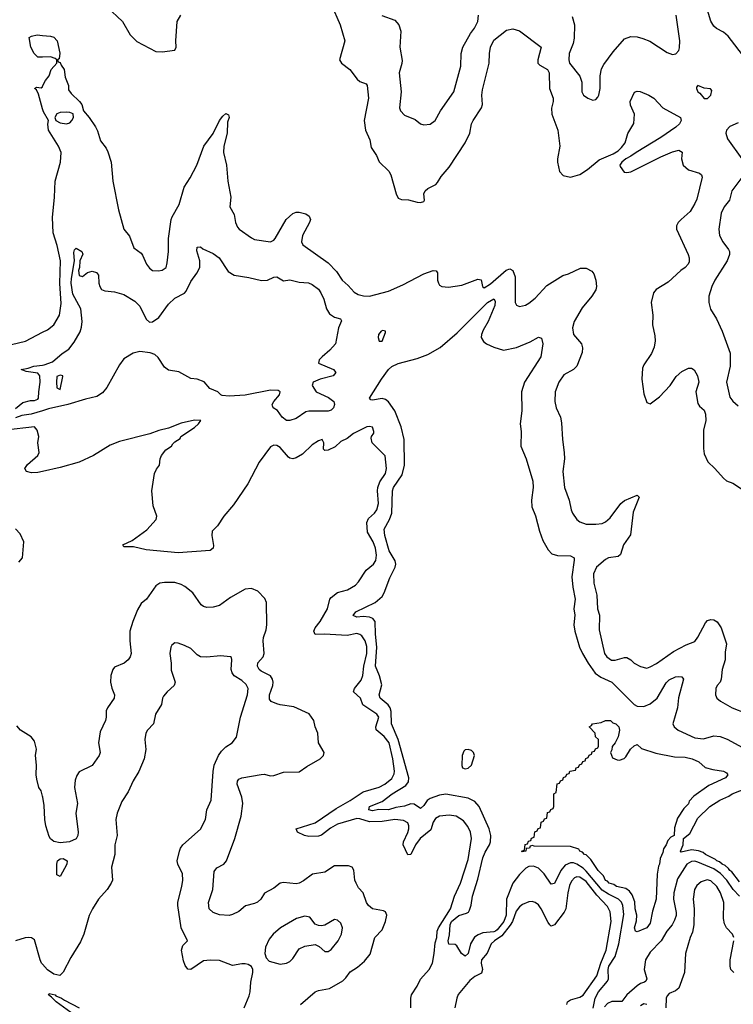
# Model space of a CAD drawing. Header units: inches. Extents: x 2001573 to 2220545, y 644482 to 846830.
# Tile 217 of 256: x 2079856 to 2084332, y 731131 to 737302. Entities that reach past the tile are written whole.
import ezdxf

# ---------------------------------------------------------------- set-up
doc = ezdxf.new("R2010")
doc.units = ezdxf.units.IN
doc.header["$MEASUREMENT"] = 0
doc.layers.add('C0773', color=7, linetype='Continuous')
doc.layers.add('C0783', color=7, linetype='Continuous')

msp = doc.modelspace()

# ---------------------------------------------------------------- linework, layer by layer
at = {"layer": 'C0773', "color": 5}
for points, elevation in [([(2080000, 737068.1), (2079970, 737067.2), (2079947, 737090), (2079925.3, 737130), (2079915.1, 737190), (2079930, 737198.7), (2079966.2, 737206.2), (2080000, 737202.9)], 380), ([(2080000, 736744), (2079975.1, 736835.1), (2079962.5, 736862.5), (2079949.9, 736870.1), (2079961.1, 736878.9), (2079990, 736874.9), (2079998.5, 736881.5), (2080000, 736884.5)], 380), ([(2079714.1, 735245.9), (2079892.9, 735287.1), (2080000, 735343.2)], 380), ([(2079830, 734866), (2079876.6, 734903.4), (2079924.5, 734915.5), (2079950, 734916.3), (2079970, 734924), (2079974.5, 734930), (2079975.6, 734970), (2079985.1, 735030), (2079983.7, 735070), (2079970, 735086), (2079896.4, 735096.4), (2079866, 735110), (2079910, 735117.3), (2079946, 735130), (2080000, 735136.7)], 360), ([(2080000, 734851.5), (2079927.7, 734830), (2079870, 734821), (2079830, 734806.6)], 360), ([(2080000, 734470.6), (2079970, 734463.9), (2079930, 734461.4), (2079899.5, 734470), (2079889.6, 734490), (2079906.3, 734513.7), (2079969.4, 734570), (2079979.3, 734590), (2079969.3, 734650), (2079977.2, 734690), (2079965.2, 734730), (2079949.4, 734749.4), (2079766.4, 734730)], 380), ([(2079850, 733902), (2079874, 733930), (2079882, 734030), (2079859.8, 734079.8), (2079830.6, 734110.6)], 420), ([(2080000, 732435.2), (2079990, 732469.2), (2079976.2, 732490), (2079963.1, 732543.1), (2079959.7, 732570), (2079962.3, 732630), (2079956.3, 732690), (2079961.1, 732730), (2079950, 732780.9), (2079928.5, 732808.5), (2079860.9, 732850), (2079837.4, 732877.4)], 420), ([(2080000, 731382.2), (2079993.4, 731390), (2079983.9, 731410), (2079950, 731534.5), (2079930, 731547.8), (2079910, 731549.7), (2079890, 731548.3), (2079830, 731529.1)], 440)]:
    msp.add_lwpolyline(points, dxfattribs=dict(at, elevation=elevation))
at = {"layer": 'C0783', "color": 5}
for points, elevation in [([(2080402.2, 737382.2), (2080502, 737290), (2080550, 737208.2), (2080590, 737164.9), (2080710, 737103), (2080750, 737100.4), (2080829.3, 737110.7), (2080838, 737130), (2080836.2, 737170), (2080844, 737290), (2080866, 737330)], 420), ([(2081810, 737399.7), (2081865.8, 737270), (2081896.3, 737170), (2081861.7, 737050), (2081874, 737030), (2081926.7, 736990), (2081973.4, 736930), (2081990, 736915.5), (2082030, 736899.1), (2082036.4, 736890), (2082043.5, 736810), (2082017.6, 736670), (2082026.1, 736610), (2082051.3, 736550), (2082061.5, 736501.5), (2082094.4, 736450), (2082110.3, 736410.3), (2082171.8, 736351.8), (2082183.7, 736330), (2082217.4, 736210), (2082230, 736182.6), (2082250, 736174.9), (2082294, 736174), (2082350, 736158), (2082370, 736156.3), (2082390, 736162.8), (2082395.1, 736170), (2082390.9, 736210), (2082398.7, 736230), (2082415.3, 736244.7), (2082465.4, 736270), (2082477.5, 736282.5), (2082500.4, 736319.6), (2082550, 736378.4), (2082650, 736529.3), (2082679, 736590), (2082690.8, 736650), (2082699.8, 736670), (2082753.7, 736750), (2082758.4, 736770), (2082755.3, 736830), (2082758.5, 736861.5), (2082800.7, 737030), (2082802, 737090), (2082810, 737130.8), (2082830, 737173), (2082910, 737236.3), (2082950, 737244.9), (2082990, 737232.7), (2083126.4, 737130), (2083105.9, 737050), (2083106.3, 737030), (2083117.6, 737017.6), (2083165.7, 736990), (2083177.4, 736970), (2083179, 736870), (2083202.8, 736810), (2083203.1, 736790), (2083192.3, 736747.7), (2083194, 736710), (2083232.3, 736610), (2083244.1, 736510), (2083229.1, 736430), (2083230.2, 736410), (2083242, 736350), (2083265.3, 736325.3), (2083310, 736315.1), (2083370, 736332.9), (2083417.6, 736362.4), (2083490, 736424), (2083579.3, 736460.7), (2083610, 736480.4), (2083630, 736500.4), (2083653.5, 736530), (2083671.3, 736588.7), (2083707.7, 736652.3), (2083713.3, 736710), (2083687.2, 736767.2), (2083684.7, 736790), (2083712.9, 736847.1), (2083730, 736854.9), (2083747.7, 736852.3), (2083803.1, 736830), (2083833.4, 736810), (2083890.2, 736750.2), (2084000.5, 736690), (2084005.7, 736670), (2083994.3, 736650), (2083972.2, 736627.8), (2083876.7, 736563.3), (2083721.7, 736470), (2083690, 736446.3), (2083657.3, 736430), (2083633.4, 736410), (2083621, 736390), (2083622, 736382), (2083646.8, 736346.8), (2083664.1, 736344.1), (2083688.9, 736348.9), (2083877.5, 736442.5), (2083950, 736473.2), (2083990, 736483.7), (2084011.9, 736471.9), (2084007, 736430), (2084018.4, 736390), (2084050, 736360.9), (2084119.3, 736339.3), (2084132.2, 736330), (2084135.9, 736315.9), (2084102.8, 736177.2), (2084091.1, 736150), (2084060.4, 736099.6), (2084005.3, 736050), (2083986.3, 736030), (2083974.9, 736010), (2083974.9, 735990), (2084048.2, 735830), (2084054.7, 735810), (2084055.5, 735784.5), (2084048.7, 735770), (2084030, 735749.7), (2084002, 735730), (2083922.4, 735657.6), (2083848, 735612), (2083830.7, 735589.3), (2083817.3, 735530), (2083827.7, 735450), (2083824.9, 735390), (2083839.9, 735319.9), (2083841.6, 735290), (2083834.9, 735250), (2083819.3, 735210), (2083770, 735138), (2083762, 735118), (2083758, 735050), (2083770, 734957.3), (2083790, 734902.8), (2083810, 734894), (2083870, 734939.1), (2083936.3, 735010), (2083974.4, 735065.6), (2084010, 735098), (2084050, 735118.7), (2084070, 735118), (2084087.4, 735107.4), (2084108.2, 735070), (2084115.4, 735030), (2084096.5, 734970), (2084110, 734896), (2084120.5, 734880.5), (2084150, 734855.5), (2084158.5, 734830), (2084159.1, 734790), (2084144, 734730), (2084144.4, 734615.6), (2084150, 734580.7), (2084171.2, 734531.2), (2084215.8, 734490), (2084270, 734427.7), (2084290, 734412.7), (2084330, 734398.4), (2084390, 734357.8)], 420), ([(2084410, 737054.5), (2084299.3, 737199.3), (2084270, 737224.5), (2084226.6, 737246.6), (2084210, 737260.5), (2084190, 737292.3), (2084162.8, 737382.8)], 420), ([(2082127.8, 737327.8), (2082210, 737299.6), (2082234.9, 737270), (2082246.9, 737230), (2082240.2, 737130), (2082254.1, 737045.9), (2082253, 737027), (2082235.8, 736970), (2082249.1, 736850), (2082237.4, 736750), (2082244.6, 736730), (2082270, 736704.4), (2082336.4, 736676.4), (2082370, 736650.4), (2082390, 736643.8), (2082430, 736648.2), (2082462.7, 736670), (2082495.6, 736730), (2082579.1, 736850), (2082622.7, 737010), (2082626, 737090), (2082635.5, 737130), (2082683.9, 737216.1), (2082709.7, 737250), (2082729.6, 737290), (2082734, 737330)], 440), ([(2083321.2, 737321.2), (2083335.9, 737270), (2083334.7, 737185.3), (2083327.6, 737152.4), (2083302, 737090), (2083299.6, 737050), (2083304.6, 737030), (2083368.9, 736948.9), (2083381.6, 736910), (2083381.3, 736850), (2083393, 736830), (2083419.1, 736810), (2083450, 736798.4), (2083470, 736802), (2083482.7, 736817.3), (2083489.5, 736830), (2083496.3, 736870), (2083496.9, 736950), (2083505, 736995), (2083519.1, 737020.9), (2083578.5, 737101.5), (2083650, 737183), (2083690, 737197.1), (2083730, 737194.9), (2083764.9, 737184.9), (2083808.2, 737168.2), (2083917, 737097), (2083950, 737083), (2083971.6, 737088.4), (2083989.4, 737110), (2083995.1, 737124.9), (2083996.9, 737170), (2083973.5, 737330)], 440), ([(2080000, 737202.9), (2080050, 737198), (2080070, 737191.8), (2080090.9, 737170), (2080107.1, 737092.9), (2080103.6, 737056.4), (2080094, 737050), (2080098, 737038), (2080110, 737034), (2080116.4, 737016.4), (2080135.8, 736990), (2080142.3, 736942.3), (2080161.6, 736890), (2080163, 736863), (2080179.5, 736839.5), (2080231.4, 736790), (2080246, 736770), (2080256.5, 736730), (2080291.3, 736690), (2080331.3, 736630), (2080344.9, 736604.9), (2080363.7, 736543.7), (2080397.7, 736497.7), (2080410, 736473), (2080430.1, 736410), (2080439.8, 736290), (2080476.1, 736110), (2080508.6, 735988.6), (2080544.9, 735945), (2080572.3, 735872.3), (2080618, 735838), (2080627, 735827), (2080651, 735770), (2080670, 735743.9), (2080690, 735730.2), (2080727.9, 735727.9), (2080750, 735731.5), (2080774.2, 735750), (2080782.3, 735777.7), (2080789.8, 735850), (2080789.9, 735930.1), (2080806.6, 736050), (2080812.6, 736067.4), (2080856.9, 736143.1), (2080887.1, 736252.9), (2080925, 736310), (2080966.6, 736390), (2081011.8, 736510), (2081070.3, 736589.7), (2081108.5, 736670), (2081130, 736697.4), (2081150, 736714.2), (2081166.5, 736706.5), (2081170.5, 736690), (2081159.5, 736660.5), (2081157.4, 736590), (2081137.5, 736510), (2081134.9, 736470), (2081153.6, 736390), (2081162.2, 736290), (2081181.6, 736190), (2081175.3, 736130), (2081202, 736082), (2081210.2, 736030), (2081222.5, 736002.5), (2081233.7, 735990), (2081310, 735934.3), (2081330, 735924.9), (2081430, 735910.4), (2081450, 735919.3), (2081458.7, 735930), (2081527, 736050), (2081570, 736088.2), (2081590, 736095.2), (2081610, 736095.4), (2081650, 736085.4), (2081671.2, 736070), (2081680.2, 736050), (2081674, 736030), (2081630, 735949.2), (2081624.2, 735910), (2081631.7, 735891.7), (2081790, 735777.8), (2081843.6, 735723.6), (2081878, 735670), (2081916.7, 735636.7), (2081954.8, 735594.8), (2081979.5, 735579.5), (2082011.8, 735571.8), (2082050.1, 735570.1), (2082170, 735601.1), (2082259.6, 735640.4), (2082390, 735708.4), (2082450.3, 735730.3), (2082467.9, 735727.9), (2082476.1, 735716.1), (2082476.3, 735670), (2082482, 735650), (2082490, 735638.8), (2082504.7, 735630), (2082545.7, 735625.7), (2082630, 735638.3), (2082730, 735676.5), (2082751.1, 735671.1), (2082759.3, 735630), (2082770, 735622.6), (2082810, 735646.6), (2082907, 735733), (2082930, 735741.1), (2082950.1, 735730.1), (2082964.5, 735690), (2082964, 735530), (2082972, 735512), (2082990, 735504.4), (2083028.1, 735511.9), (2083050, 735526), (2083090, 735557.1), (2083162.8, 735637.2), (2083261.9, 735698.1), (2083298, 735710), (2083374.4, 735745.6), (2083410, 735745.2), (2083445.4, 735725.4), (2083456.5, 735710), (2083470.2, 735670), (2083474, 735630), (2083470.2, 735610), (2083445.2, 735570), (2083383.5, 735496.5), (2083333.5, 735410), (2083322.7, 735370), (2083330, 735328.5), (2083380.3, 735270), (2083386.2, 735246.2), (2083383.6, 735216.4), (2083350.1, 735129.9), (2083329.5, 735110.5), (2083270, 735075.6), (2083238.6, 735030), (2083214.4, 734970), (2083212.2, 734910), (2083220.7, 734870), (2083248, 734810), (2083255.2, 734775.2), (2083261.6, 734670), (2083272, 734590), (2083272.4, 734550), (2083262.8, 734470), (2083274.2, 734370), (2083302, 734290), (2083316, 734230), (2083324.2, 734210), (2083351.6, 734170), (2083370, 734154.7), (2083410, 734140.7), (2083470, 734139.4), (2083510, 734145.6), (2083530, 734155.1), (2083560.4, 734179.6), (2083627.1, 734270), (2083650, 734288.1), (2083730, 734321.3), (2083742.4, 734310), (2083703.7, 734216.3), (2083687, 734073), (2083642.9, 734010), (2083624, 733950), (2083610, 733936.8), (2083550, 733929.9), (2083530, 733919.2), (2083474.3, 733870), (2083456.1, 733830), (2083456.2, 733770), (2083475.1, 733695.1), (2083481.2, 733610), (2083491.8, 733570), (2083490, 733478.8), (2083525, 733330), (2083538.7, 733310), (2083568.5, 733288.5), (2083590, 733287.2), (2083650, 733305.8), (2083663.9, 733303.9), (2083688.5, 733290), (2083710.2, 733270.2), (2083750, 733248.8), (2083790, 733238.7), (2083810, 733245.3), (2083850, 733267.9), (2083957, 733343), (2084036.1, 733383.9), (2084090, 733405.8), (2084110, 733432), (2084157, 733523), (2084170, 733535.9), (2084190, 733542.6), (2084210, 733540.7), (2084230, 733528.8), (2084254.9, 733490), (2084290.2, 733390.2), (2084280.9, 733339.1), (2084280.8, 733290), (2084262.5, 733230), (2084256.5, 733170), (2084250.1, 733149.9), (2084230.4, 733130), (2084222, 733110), (2084220.3, 733070), (2084228.4, 733050), (2084251.4, 733031.4), (2084325.5, 732990), (2084410, 732955.3)], 380), ([(2080000, 736884.5), (2080018.2, 736921.8), (2080041.6, 736950), (2080054, 736990), (2080088.7, 737030), (2080089, 737050), (2080078.9, 737058.9), (2080049.6, 737069.6), (2080000, 737068.1)], 380), ([(2080000, 735343.2), (2080030, 735358.9), (2080069.6, 735390), (2080106, 735450), (2080116.9, 735523.1), (2080108.4, 735648.4), (2080111.6, 735790), (2080092.1, 735887.9), (2080066, 735966), (2080062.1, 736062.1), (2080075.5, 736190), (2080078.9, 736290), (2080113.3, 736410), (2080116.3, 736470), (2080099.2, 736510), (2080037.5, 736610), (2080031.8, 736648.2), (2080036, 736670), (2080005.1, 736725.1), (2080000, 736744)], 380), ([(2084363.3, 736656.7), (2084310, 736631.8), (2084290.2, 736610), (2084285.8, 736590), (2084295.5, 736555.5), (2084384.4, 736430)], 440), ([(2084397.8, 736330), (2084323.6, 736230), (2084308.9, 736170), (2084274.3, 736130), (2084255.3, 736090), (2084240.9, 735990), (2084246.3, 735950), (2084266.3, 735910), (2084301.6, 735861.6), (2084307.2, 735850), (2084308.3, 735830), (2084293.2, 735790), (2084216.9, 735670), (2084197.4, 735630), (2084179, 735570), (2084178, 735530), (2084188.9, 735488.9), (2084226.4, 735426.4), (2084263.1, 735350), (2084312.8, 735212.8), (2084313.1, 735130), (2084290.2, 735030), (2084310, 734937.1), (2084330, 734910.3), (2084361.8, 734881.8)], 440), ([(2080000, 735136.7), (2080010, 735138), (2080061.3, 735158.7), (2080123.6, 735210), (2080163.6, 735236.4), (2080198.9, 735281.1), (2080235.2, 735344.8), (2080244.5, 735375.5), (2080247.4, 735410), (2080240.6, 735490), (2080190, 735581.1), (2080180.2, 735650), (2080180.5, 735679.5), (2080199.3, 735790), (2080196.2, 735843.8), (2080200.4, 735859.6), (2080209.5, 735870.5), (2080246, 735850), (2080251.5, 735831.6), (2080233.4, 735790), (2080231.8, 735748.2), (2080225.3, 735730), (2080230, 735698.8), (2080250, 735693.4), (2080282.6, 735717.4), (2080310, 735726), (2080337.3, 735717.3), (2080350, 735702), (2080352.7, 735650), (2080358, 735630), (2080370, 735610.8), (2080390, 735602), (2080450, 735596), (2080510, 735579.1), (2080578, 735538), (2080610, 735507.7), (2080650, 735425.5), (2080670, 735406.7), (2080690, 735408.7), (2080730, 735436.5), (2080790, 735519.6), (2080830, 735556.5), (2080890, 735588.9), (2080899.7, 735600.3), (2080930, 735661.6), (2080966.3, 735713.7), (2080985.1, 735750), (2080986.9, 735790), (2080967.1, 735852.9), (2080970, 735876), (2080990, 735879.1), (2081005.4, 735865.4), (2081070, 735837.3), (2081107.4, 735810), (2081164.1, 735724.1), (2081201, 735701), (2081293.6, 735686.4), (2081372.1, 735667.9), (2081410, 735670.3), (2081450, 735688.2), (2081470, 735690.4), (2081510, 735666.4), (2081550, 735671.8), (2081610, 735657.8), (2081667.3, 735652.7), (2081690, 735642.8), (2081730, 735612.9), (2081745.8, 735590), (2081763, 735550), (2081780.2, 735490), (2081799.5, 735459.5), (2081830, 735437.3), (2081867.5, 735427.5), (2081875.5, 735415.5), (2081854.8, 735370), (2081837.3, 735270), (2081802, 735230), (2081753, 735190), (2081735.5, 735170), (2081730.7, 735150), (2081825.5, 735110), (2081839.3, 735090), (2081822, 735070), (2081740.7, 735050), (2081697.3, 735030), (2081690.4, 735010), (2081715.5, 734970), (2081793.8, 734933.8), (2081825.6, 734910), (2081829.7, 734890), (2081824.1, 734870), (2081810, 734854.7), (2081790, 734847.9), (2081670, 734849), (2081650, 734844.1), (2081590, 734802.5), (2081550, 734789.8), (2081530, 734791.1), (2081503.1, 734810), (2081472.9, 734852.9), (2081445.1, 734870), (2081441.5, 734881.5), (2081440.4, 734890), (2081449.9, 734910.1), (2081485.6, 734950), (2081489.3, 734970), (2081477.5, 734977.5), (2081430, 734979.8), (2081270, 734948.6), (2081170, 734942.2), (2081127, 734947), (2081118, 734950), (2081098, 734970), (2081048, 734990), (2081012.3, 735032.3), (2080970, 735049), (2080930, 735054), (2080854.9, 735094.9), (2080790, 735104.6), (2080764, 735124), (2080724.9, 735184.9), (2080704, 735204.1), (2080674.8, 735214.8), (2080610, 735222.8), (2080567.8, 735212.2), (2080510, 735177.4), (2080481.5, 735138.5), (2080403.3, 734996.7), (2080375.5, 734964.5), (2080339.5, 734940.5), (2080270, 734924.6), (2080158.4, 734890), (2080037.4, 734862.6), (2080000, 734851.5)], 360), ([(2083452.9, 731107.1), (2083465.7, 731170), (2083486.8, 731210), (2083543.9, 731276.1), (2083549.6, 731290.4), (2083546.8, 731350), (2083550.3, 731370), (2083590, 731430.1), (2083613.9, 731510), (2083645.2, 731694.8), (2083639.2, 731750), (2083630.4, 731770.4), (2083611, 731790), (2083550, 731820.7), (2083510, 731847), (2083410, 731966.4), (2083390, 731984.9), (2083350, 732010.5), (2083330, 732017.2), (2083310, 732017.7), (2083277.5, 732002.5), (2083251, 731970), (2083210, 731888.3), (2083190, 731884), (2083145.2, 731950), (2083110, 731985.5), (2083078, 731998), (2083050, 731994.9), (2083030, 731984.5), (2082990, 731945.2), (2082949.7, 731890.3), (2082909.1, 731790.9), (2082907.3, 731690), (2082892.7, 731650), (2082850, 731597.2), (2082839.6, 731590), (2082830, 731585.4), (2082761.5, 731578.5), (2082732.7, 731567.3), (2082708.5, 731551.5), (2082684.1, 731510), (2082670, 731449.6), (2082650, 731433.5), (2082627, 731450), (2082598.2, 731498.2), (2082586.7, 731506.7), (2082547.7, 731507.7), (2082542.6, 731530), (2082553, 731567), (2082555.2, 731630), (2082564.9, 731650), (2082610, 731688.8), (2082657.6, 731702.4), (2082670.6, 731709.4), (2082678.4, 731721.6), (2082688.1, 731751.9), (2082697.1, 731810), (2082730, 731915.3), (2082761.5, 732050), (2082775.6, 732084.4), (2082802.7, 732130), (2082808.4, 732150), (2082810.8, 732190), (2082801.2, 732230), (2082737.2, 732370), (2082710, 732401.9), (2082670, 732423.4), (2082530, 732448.5), (2082490, 732442.7), (2082430, 732421.4), (2082412, 732408), (2082390, 732376.5), (2082370, 732358.7), (2082330, 732386.5), (2082310, 732386.7), (2082270, 732373.5), (2082214.6, 732365.4), (2082170, 732350.9), (2082108, 732352), (2082070, 732343.7), (2082046.6, 732350), (2082049.7, 732370), (2082130, 732402.6), (2082192.1, 732450), (2082277.3, 732502.7), (2082294.5, 732525.4), (2082296.8, 732550), (2082230.9, 732790), (2082189.2, 732889.2), (2082186, 732966), (2082179.2, 732990), (2082167.9, 733007.9), (2082117.3, 733050), (2082111.3, 733070), (2082127.2, 733132.8), (2082113.1, 733190), (2082087.1, 733250), (2082097.2, 733370), (2082088.4, 733451.6), (2082086.2, 733530), (2082070.7, 733550), (2082050, 733557.1), (2082010, 733561.2), (2081970, 733558.4), (2081948.5, 733568.5), (2081964.8, 733590), (2082086.8, 733650), (2082130, 733688), (2082143.1, 733710), (2082176.9, 733803.1), (2082212.2, 733870), (2082215.5, 733890), (2082210.5, 733910), (2082173.8, 733973.8), (2082145.9, 734070), (2082142.8, 734110), (2082176.7, 734170), (2082190, 734208.4), (2082194.3, 734350), (2082201.6, 734370), (2082255.1, 734450), (2082270.3, 734510), (2082268.5, 734670), (2082248.6, 734750), (2082208.7, 734850), (2082170, 734907.7), (2082150, 734921.4), (2082130, 734927.9), (2082070, 734918.1), (2082059.1, 734919.1), (2082050.7, 734930), (2082125.9, 735050), (2082169.6, 735110.4), (2082190, 735129.1), (2082230, 735146.7), (2082350, 735179.3), (2082416.6, 735203.4), (2082493, 735247), (2082600.6, 735339.4), (2082790, 735529.3), (2082830, 735552.6), (2082838.2, 735538.2), (2082836.6, 735510), (2082794.7, 735410), (2082762.9, 735357.1), (2082751.9, 735330), (2082750.1, 735310), (2082764.6, 735284.6), (2082784.9, 735270), (2082830, 735248.7), (2082890.9, 735230.9), (2082972.7, 735247.3), (2083057.2, 735282.8), (2083110, 735313), (2083130, 735306), (2083137.6, 735270), (2083124.2, 735190), (2083022.2, 735030), (2083003.2, 734970), (2083005.3, 734850), (2082996, 734770), (2083000.5, 734720.5), (2082998.6, 734630), (2083032.9, 734550), (2083074.9, 734410), (2083076.5, 734370), (2083066.5, 734290), (2083069.1, 734250), (2083091.9, 734191.9), (2083116.2, 734096.2), (2083138, 734038), (2083170, 733978.8), (2083194.6, 733954.6), (2083230, 733944), (2083310, 733941.6), (2083333, 733930), (2083334.6, 733914.6), (2083318.7, 733810), (2083325, 733745), (2083339.7, 733670), (2083332.1, 733610), (2083337.5, 733570), (2083331.8, 733510), (2083338.5, 733470), (2083367.5, 733370), (2083385.9, 733330), (2083422.1, 733270), (2083466.4, 733206.4), (2083500.8, 733180.8), (2083570.1, 733150.1), (2083710, 733010.2), (2083730, 733000.2), (2083770, 732997.3), (2083810, 733013.8), (2083853.8, 733050), (2083910, 733146.7), (2083930, 733165.2), (2083970, 733183.2), (2083990, 733186.7), (2084010, 733184), (2084020.5, 733170), (2083988, 733052), (2083981.6, 732990), (2083953.7, 732890), (2083961.1, 732870), (2083986.4, 732850), (2084090, 732802.2), (2084144.8, 732795.2), (2084210, 732814.2), (2084250, 732810.1), (2084293.7, 732793.7), (2084390, 732740.8)], 360), ([(2082309.9, 731110), (2082309.3, 731169.3), (2082314.6, 731190), (2082350, 731244.6), (2082371.1, 731288.9), (2082424.6, 731350), (2082444.7, 731390), (2082456.3, 731450), (2082462.9, 731517.1), (2082472, 731550), (2082474.5, 731590), (2082482, 731610), (2082558.1, 731730), (2082583.8, 731810), (2082620.5, 731890), (2082670, 732038), (2082689.1, 732170), (2082684.1, 732210), (2082666, 732246), (2082640.2, 732280.2), (2082594.5, 732310), (2082550, 732315.8), (2082490, 732310.6), (2082464.2, 732295.8), (2082450, 732273.6), (2082435.6, 732224.4), (2082367.6, 732170), (2082338.7, 732130), (2082309.7, 732069.7), (2082290, 732068), (2082261.5, 732130), (2082264.3, 732150), (2082291.5, 732208.4), (2082296.9, 732230), (2082296.6, 732250), (2082290, 732268.3), (2082263.2, 732283.2), (2082208.8, 732288.8), (2082130, 732277.6), (2082050, 732274.6), (2081990, 732293.9), (2081970, 732295.4), (2081850, 732259.9), (2081805.1, 732234.9), (2081750, 732190.4), (2081730, 732184.6), (2081670, 732183.8), (2081642.4, 732190), (2081599.7, 732210), (2081589.3, 732230), (2081710, 732269.5), (2081841, 732359), (2081930, 732409.3), (2082010, 732463.8), (2082110, 732492.1), (2082147.3, 732510), (2082190, 732545.8), (2082204.7, 732575.3), (2082206.6, 732593.4), (2082197.2, 732670), (2082173.6, 732770), (2082142.3, 732810), (2082091.6, 732851.6), (2082089.9, 732870), (2082109.8, 732930), (2082096.2, 732950), (2082008.9, 733008.9), (2081994.7, 733050), (2081949.8, 733090), (2081956.3, 733110), (2081997.3, 733162.7), (2082008.1, 733191.9), (2082014.6, 733250), (2082033.9, 733330), (2082033.2, 733373.2), (2082024, 733410), (2082001.2, 733441.2), (2081990, 733449.8), (2081970, 733454.3), (2081910, 733442.9), (2081768.1, 733451.9), (2081710, 733448.8), (2081701, 733470), (2081710.5, 733490), (2081741.7, 733530), (2081785.8, 733610), (2081800.8, 733670), (2081810, 733680.8), (2081850, 733712.5), (2081912.1, 733727.9), (2081961.4, 733758.6), (2081981.7, 733778.3), (2082030, 733852.9), (2082074.5, 733890), (2082090, 733913.4), (2082093.9, 733946.1), (2082088.1, 733990), (2082073.6, 734030), (2082037.3, 734090), (2082034.3, 734150), (2082044.4, 734175.6), (2082082.6, 734210), (2082095.9, 734230), (2082106.1, 734270), (2082099.7, 734350), (2082102.2, 734370), (2082115.3, 734404.7), (2082150, 734458.7), (2082157.4, 734490), (2082147.7, 734567.7), (2082066, 734650), (2082060.2, 734679.8), (2082062, 734690), (2082077.2, 734710), (2082078, 734722), (2082070, 734748.7), (2082050, 734752.7), (2082034, 734750), (2081950.4, 734709.6), (2081910, 734678), (2081870, 734658.4), (2081834.8, 734625.2), (2081790, 734603.5), (2081770, 734602), (2081760.9, 734610), (2081764.2, 734650), (2081753.2, 734670), (2081730, 734663.5), (2081690, 734638.3), (2081630, 734579.9), (2081590, 734555.9), (2081570, 734549.8), (2081550, 734554.5), (2081541.2, 734561.2), (2081490, 734620.4), (2081470, 734634), (2081450, 734636.4), (2081430, 734624.4), (2081358.5, 734530), (2081286.2, 734393.8), (2081197.5, 734262.5), (2081137.3, 734190), (2081096.5, 734130), (2081063.6, 734096.4), (2081062.2, 734070), (2081072.8, 734007.2), (2081070, 733989.1), (2081050, 733974.6), (2080850, 733959.9), (2080650, 733980.1), (2080570, 733998), (2080510, 733998), (2080503.5, 734010), (2080562.1, 734037.9), (2080654.1, 734105.9), (2080713.2, 734170), (2080716.5, 734190), (2080694.4, 734254.4), (2080684.9, 734350), (2080702.5, 734457.5), (2080715.1, 734484.9), (2080733.6, 734510), (2080736.9, 734550), (2080745.6, 734570), (2080773, 734607), (2080809.3, 734630), (2080816.3, 734643.7), (2080830, 734656), (2080862.7, 734677.3), (2080867, 734690), (2080953.2, 734746.8), (2080978.4, 734770), (2080992.7, 734790), (2080951.8, 734791.8), (2080870, 734773.3), (2080790, 734743), (2080730, 734728.4), (2080672.6, 734707.4), (2080482.2, 734657.8), (2080424.3, 734635.7), (2080319.2, 734570), (2080229.2, 734530), (2080110, 734495.1), (2080000, 734470.6)], 380), ([(2081616.9, 731130), (2081710, 731208.8), (2081730, 731218.3), (2081799, 731230), (2081882.3, 731277.7), (2081902.8, 731297.2), (2081930, 731335.3), (2081975.6, 731364.5), (2082019.4, 731400.6), (2082054.2, 731445.8), (2082084.2, 731550), (2082130, 731597.1), (2082151.1, 731650), (2082158, 731690), (2082151.3, 731710), (2082138, 731718), (2082070, 731728.8), (2082043.5, 731750), (2082031.6, 731770), (2082010.8, 731830), (2081982, 731862), (2081965.8, 731890), (2081959.3, 731910), (2081952.2, 731972.2), (2081940.7, 731990), (2081918.2, 731998.2), (2081830, 731999.8), (2081770, 731960.2), (2081692.9, 731947.1), (2081635.8, 731904.2), (2081610, 731891), (2081590, 731885.7), (2081510, 731894.7), (2081490, 731889.7), (2081450, 731859.6), (2081392.7, 731827.3), (2081368.5, 731790), (2081348.3, 731771.7), (2081330, 731762.7), (2081272, 731748), (2081230, 731713.3), (2081190, 731693.3), (2081170, 731688), (2081110, 731691.5), (2081070, 731706), (2081045.1, 731730), (2081041.4, 731770), (2081067.4, 731850), (2081075.7, 731964.3), (2081093, 731987), (2081135.8, 732010), (2081152.8, 732030), (2081205.3, 732170), (2081245.3, 732310), (2081255.2, 732390), (2081249, 732430), (2081221.1, 732510), (2081223.1, 732530), (2081230, 732541.3), (2081249.8, 732550.2), (2081370, 732572.4), (2081390, 732572.8), (2081430, 732563.1), (2081450, 732565.3), (2081510, 732586), (2081610, 732589), (2081657.7, 732622.3), (2081741.5, 732670), (2081761.5, 732690), (2081765.7, 732710), (2081729.8, 732769.8), (2081725.4, 732830), (2081708.7, 732870), (2081700.5, 732910), (2081671.8, 732951.8), (2081576.3, 732996.3), (2081490, 733008.1), (2081470, 733015), (2081434, 733030), (2081424, 733044), (2081423.7, 733070), (2081444, 733130), (2081446.2, 733150), (2081442.2, 733170), (2081430, 733190.8), (2081370, 733219.8), (2081357.6, 733230), (2081348.2, 733250), (2081350, 733270.4), (2081382.4, 733310), (2081389.7, 733330), (2081383.1, 733410), (2081385.6, 733430), (2081402.4, 733477.6), (2081406.5, 733510), (2081403.5, 733650), (2081393.7, 733673.7), (2081350, 733719.5), (2081310, 733736.2), (2081270, 733733), (2081178.3, 733681.7), (2081110, 733630.9), (2081070, 733620.4), (2081030, 733618.3), (2081010, 733623.6), (2080994.3, 733634.3), (2080942, 733710), (2080892, 733750), (2080870, 733762), (2080830, 733774), (2080765.1, 733774.9), (2080736, 733770), (2080710, 733754.5), (2080651.7, 733670), (2080617.2, 733642.8), (2080595.5, 733604.5), (2080565.8, 733530), (2080547.9, 733470), (2080546.3, 733410), (2080556.1, 733330), (2080550.2, 733310), (2080536.5, 733290), (2080511.3, 733268.7), (2080450, 733243.6), (2080439.5, 733230), (2080427.9, 733192.1), (2080425.5, 733150), (2080433.2, 733113.2), (2080450.3, 733070), (2080448.9, 733050), (2080407.2, 732990), (2080399.5, 732970), (2080398.7, 732930), (2080393.7, 732910), (2080361.4, 732838.6), (2080351.6, 732770), (2080361.7, 732710), (2080355.3, 732690), (2080310, 732627.8), (2080230, 732587.3), (2080214.7, 732565.3), (2080204.3, 732535.7), (2080199.2, 732490), (2080218.5, 732390), (2080208.4, 732330), (2080222.7, 732210), (2080220.9, 732190), (2080210.8, 732169.2), (2080169.5, 732150.5), (2080110, 732143.2), (2080070, 732151.8), (2080049.1, 732169.1), (2080042.2, 732182.2), (2080020.3, 732250), (2080013.8, 732290), (2080010, 732378), (2080001.5, 732430), (2080000, 732435.2)], 420), ([(2081264.5, 731110), (2081295.8, 731184.2), (2081302.4, 731210), (2081305.6, 731270), (2081318.7, 731330), (2081318.7, 731350), (2081310, 731369.2), (2081290, 731381.3), (2081270, 731385.4), (2081250, 731385.7), (2081190, 731374.3), (2081110, 731406.2), (2081051.7, 731408.3), (2081010, 731404.7), (2080930, 731349.7), (2080910, 731352), (2080894.6, 731374.6), (2080884.2, 731404.2), (2080870.7, 731470), (2080880.5, 731499.5), (2080909.6, 731530), (2080869.8, 731610), (2080847.6, 731750), (2080847.9, 731772.1), (2080874, 731870), (2080879.7, 731910), (2080877.6, 731950), (2080848.7, 732010), (2080844.8, 732030), (2080858.2, 732090), (2080865.3, 732110), (2080880.4, 732130), (2080990.9, 732229.1), (2081020.7, 732290), (2081029.8, 732350), (2081056.4, 732410), (2081069, 732590), (2081077, 732630), (2081103.5, 732690), (2081122, 732718), (2081150, 732744.9), (2081189.8, 732770.2), (2081215.3, 732804.7), (2081241, 732930), (2081285.4, 733070), (2081288.4, 733110), (2081276.5, 733136.5), (2081250, 733161.1), (2081200.5, 733190), (2081188.3, 733208.3), (2081182.8, 733230), (2081186, 733290), (2081184, 733304), (2081178, 733310), (2081115.6, 733315.6), (2081030, 733307.4), (2080990, 733309.7), (2080970, 733321.6), (2080930, 733360.5), (2080890, 733379.6), (2080850, 733394.5), (2080830, 733396), (2080810, 733382), (2080804, 733370), (2080798, 733330), (2080807.2, 733270), (2080805.7, 733225.7), (2080830.5, 733149.5), (2080824.9, 733130), (2080780.4, 733090), (2080758.2, 733061.8), (2080752, 733050), (2080746.7, 733010), (2080708.7, 732950), (2080694.9, 732890), (2080658, 732850), (2080646.7, 732830), (2080640.3, 732790), (2080648.3, 732728.3), (2080637.6, 732670), (2080603.7, 732590), (2080567.5, 732532.5), (2080536.3, 732463.7), (2080497.8, 732402.2), (2080467.4, 732330), (2080459.6, 732290), (2080467.9, 732190), (2080453.1, 732130), (2080452.9, 732070), (2080432.7, 731990), (2080437.6, 731910), (2080430.4, 731890), (2080405.3, 731850), (2080351.6, 731790), (2080313.7, 731730), (2080292.8, 731687.2), (2080259.6, 731570), (2080238, 731522), (2080176.3, 731423.7), (2080128.2, 731331.8), (2080107.6, 731312.4), (2080070, 731320.7), (2080030, 731346.9), (2080000, 731382.2)], 440), ([(2084370, 731898.5), (2084322.5, 731962.5), (2084310, 731969.2), (2084302.4, 731982.4), (2084280.7, 732000.7), (2084261.5, 732010), (2084245, 732025), (2084228.6, 732030), (2084219.6, 732039.6), (2084157.6, 732070), (2084142.3, 732082.3), (2084113.5, 732093.5), (2084070, 732098.5), (2084004.4, 732084.4), (2084001.3, 732090), (2084018.5, 732130), (2084019.7, 732170), (2084058.7, 732201.3), (2084110, 732297.4), (2084185.7, 732370), (2084248.3, 732410), (2084304.2, 732435.8), (2084324.4, 732450), (2084457.6, 732502.4)], 340), ([(2084370.7, 731810), (2084331.7, 731851.7), (2084291.7, 731910), (2084251.7, 731951.7), (2084210, 731981), (2084110, 732023), (2084090, 732028.5), (2084070, 732027), (2084041.2, 732010), (2083981.8, 731918.2), (2083959.2, 731830), (2083956, 731790), (2083973.6, 731706.4), (2083972.8, 731687.2), (2083962.3, 731657.7), (2083947.8, 731630), (2083914.3, 731590), (2083880.3, 731530), (2083810, 731458), (2083781.1, 731410), (2083772.5, 731350), (2083789.3, 731290), (2083782.8, 731277.2), (2083774, 731270), (2083750, 731262.7), (2083730, 731247), (2083664.7, 731190), (2083632, 731148), (2083570, 731148.8), (2083543.3, 731136.7), (2083524.4, 731115.6)], 360), ([(2083288.4, 731130), (2083292.3, 731147.7), (2083310, 731158.7), (2083370, 731175.9), (2083390, 731188.9), (2083476.9, 731310), (2083501.4, 731390), (2083534.8, 731470), (2083564.9, 731650), (2083559.4, 731710), (2083543.4, 731743.4), (2083475.2, 731815.2), (2083410, 731900.5), (2083370, 731927.6), (2083350, 731929.9), (2083336.1, 731923.9), (2083316.4, 731903.6), (2083304.9, 731875.1), (2083294.7, 731830), (2083281.8, 731730), (2083271.4, 731708.6), (2083210, 731628.9), (2083190, 731621.2), (2083180.8, 731630), (2083170, 731643.5), (2083127.6, 731730), (2083110, 731754.3), (2083090, 731769.7), (2083070, 731775.1), (2083050, 731773.3), (2083010, 731757.2), (2082990, 731741.5), (2082970, 731714.7), (2082946.9, 731650), (2082933.3, 731626.7), (2082879.7, 731560.3), (2082833.2, 731530), (2082812.9, 731510), (2082789.1, 731450.9), (2082753.3, 731410), (2082750.1, 731390), (2082758.2, 731350), (2082753.1, 731326.9), (2082710, 731305.9), (2082679.2, 731280.8), (2082607.2, 731192.8), (2082597.3, 731170), (2082585.9, 731110)], 380), ([(2084335.4, 731550), (2084326, 731570), (2084290.3, 731610.3), (2084276.1, 731636.1), (2084270.4, 731670), (2084272.7, 731770), (2084252.2, 731830), (2084228.2, 731870), (2084190, 731905.5), (2084168.8, 731911.2), (2084130, 731899.3), (2084103.7, 731876.3), (2084088.5, 731850), (2084080.6, 731790), (2084086.3, 731730), (2084085.3, 731630), (2084075.7, 731584.3), (2084061.6, 731550), (2084033, 731450), (2084025.9, 731330), (2083990, 731231.6), (2083970, 731215.6), (2083930, 731198.7), (2083916.3, 731183.7), (2083910.3, 731169.7), (2083908.9, 731110)], 380), ([(2084336.1, 731330), (2084317.2, 731350), (2084311.9, 731370), (2084312.1, 731410), (2084335.8, 731530)], 380), ([(2080270, 731013), (2080085.9, 731145.9), (2080056.3, 731176.3), (2080036, 731190), (2080040.7, 731199.3), (2080079.3, 731190), (2080084, 731184), (2080118.3, 731170), (2080136.6, 731156.6), (2080228.7, 731110)], 440), ([(2083790, 731129.8), (2083770, 731133.8), (2083750, 731122.2)], 380)]:
    msp.add_lwpolyline(points, dxfattribs=dict(at, elevation=elevation))
for points, elevation in [([(2084110, 736888.7), (2084101.4, 736878.6), (2084100.7, 736870), (2084108.9, 736850), (2084121.8, 736841.8), (2084150, 736807.7), (2084170, 736807.8), (2084191.8, 736830), (2084198, 736858), (2084188.4, 736868.4), (2084150, 736873.2)], 440), ([(2080150, 736723.1), (2080110, 736721), (2080090, 736712.1), (2080076.9, 736690), (2080082, 736670), (2080110, 736656.1), (2080150, 736649), (2080170, 736655.8), (2080184.2, 736670), (2080194, 736690), (2080191.1, 736711.1), (2080170, 736720.5)], 380), ([(2082134.7, 735354.7), (2082122.9, 735350), (2082107.1, 735330), (2082103.9, 735310), (2082110, 735287.3), (2082130, 735288.2), (2082150, 735342), (2082150, 735350.8)], 380), ([(2080110, 735073.2), (2080090, 735066), (2080086.8, 735030), (2080090, 734994), (2080110, 734984.7), (2080126, 735066), (2080126, 735070)], 360), ([(2083618, 732662), (2083647.3, 732672.7), (2083658.4, 732681.6), (2083686.6, 732730), (2083710, 732750.7), (2083730, 732758.8), (2083755.5, 732735.5), (2083846.2, 732706.2), (2083962.3, 732682.3), (2084030, 732679.5), (2084074, 732670), (2084115.8, 732650), (2084156.1, 732616.1), (2084202.5, 732602.5), (2084270, 732593.2), (2084290, 732582.4), (2084296.9, 732570), (2084282.4, 732550), (2084178.4, 732501.6), (2084084.4, 732435.6), (2084055.9, 732404.1), (2084050, 732388.4), (2084022.2, 732357.8), (2083982.8, 732297.2), (2083963.4, 732236.6), (2083960.5, 732190), (2083940.8, 732179.2), (2083921.5, 732158.5), (2083910, 732129.7), (2083894.2, 732105.8), (2083890, 732083.7), (2083874, 732046), (2083870, 732009.2), (2083863.6, 731996.4), (2083853.8, 731946.2), (2083848.4, 731790), (2083825.5, 731714.5), (2083810, 731639.5), (2083790, 731609.8), (2083730, 731584.7), (2083719.5, 731590), (2083713.3, 731610), (2083724.7, 731655.3), (2083727.2, 731690), (2083717.4, 731730), (2083713.9, 731773.9), (2083697.7, 731817.7), (2083680.1, 731840.1), (2083656.9, 731856.9), (2083599, 731870), (2083582, 731882), (2083554, 731890), (2083542.5, 731902.5), (2083530, 731906.8), (2083516.8, 731936.8), (2083485.1, 731970), (2083438, 732038), (2083408.3, 732068.3), (2083398, 732070), (2083385.1, 732085.1), (2083369.6, 732090), (2083364.1, 732104.1), (2083310, 732121.2), (2083083.1, 732123.1), (2083072.7, 732127.3), (2083058, 732122), (2083054, 732110), (2083032.7, 732107.3), (2083031.3, 732090), (2083006, 732086), (2083007.3, 732092.7), (2083022, 732098), (2083027.3, 732132.7), (2083042, 732138), (2083047.3, 732152.7), (2083062, 732158), (2083067.3, 732172.7), (2083082, 732178), (2083087.3, 732212.7), (2083102, 732218), (2083107.3, 732232.7), (2083122, 732238), (2083127.3, 732272.7), (2083142, 732278), (2083147.3, 732292.7), (2083162, 732298), (2083167.3, 732332.7), (2083182, 732338), (2083187.3, 732352.7), (2083202, 732358), (2083206, 732370), (2083206, 732450), (2083222, 732458), (2083227.3, 732512.7), (2083242, 732518), (2083247.3, 732532.7), (2083262, 732538), (2083267.3, 732552.7), (2083282, 732558), (2083287.3, 732572.7), (2083302, 732578), (2083307.3, 732592.7), (2083342, 732598), (2083347.3, 732612.7), (2083362, 732618), (2083367.3, 732632.7), (2083382, 732638), (2083387.3, 732652.7), (2083402, 732658), (2083407.3, 732672.7), (2083422, 732678), (2083427.3, 732692.7), (2083442, 732698), (2083447.3, 732712.7), (2083462, 732718), (2083467.3, 732732.7), (2083482, 732738), (2083486, 732750), (2083486, 732790), (2083467.3, 732807.3), (2083466, 732830), (2083428, 732870), (2083442, 732878), (2083448.7, 732890), (2083503.2, 732896.8), (2083530, 732910.4), (2083562, 732910), (2083576.3, 732896.3), (2083596, 732890), (2083613.4, 732870), (2083618.8, 732850), (2083610, 732808), (2083590.7, 732770), (2083573, 732747), (2083570, 732726), (2083562, 732710), (2083575.3, 732675.3), (2083602.8, 732662.8)], 340), ([(2082670, 732729.1), (2082650, 732727), (2082641.4, 732718.6), (2082631.4, 732690), (2082628.3, 732628.3), (2082633.2, 732613.2), (2082650, 732606.2), (2082670, 732610.9), (2082690, 732631), (2082708.4, 732690), (2082701.5, 732710), (2082690, 732720.9)], 360), ([(2080110, 731933.2), (2080090, 731942), (2080088.8, 732010), (2080094, 732030), (2080102.5, 732037.5), (2080110, 732043.2), (2080130, 732044.4), (2080154.9, 732030), (2080151.8, 732010)], 420), ([(2081643.9, 731683.9), (2081591.8, 731670), (2081491.5, 731610), (2081445.3, 731570), (2081421.3, 731538.7), (2081397.1, 731490), (2081394, 731450), (2081402, 731422), (2081421.6, 731401.6), (2081490, 731382.4), (2081530, 731388.1), (2081550, 731398.8), (2081570, 731417.8), (2081610, 731478.3), (2081645.1, 731494.9), (2081710, 731505.7), (2081734.3, 731494.3), (2081770, 731461.6), (2081790, 731462), (2081810, 731474.4), (2081853.5, 731530), (2081875.4, 731570), (2081880.5, 731610), (2081870, 731639.3), (2081850, 731657.6), (2081830, 731662.9), (2081770, 731628), (2081750, 731622.6), (2081730, 731624.4), (2081710, 731634), (2081676.4, 731676.4)], 440)]:
    msp.add_lwpolyline(points, close=True, dxfattribs=dict(at, elevation=elevation))

doc.saveas('drawing.dxf')
